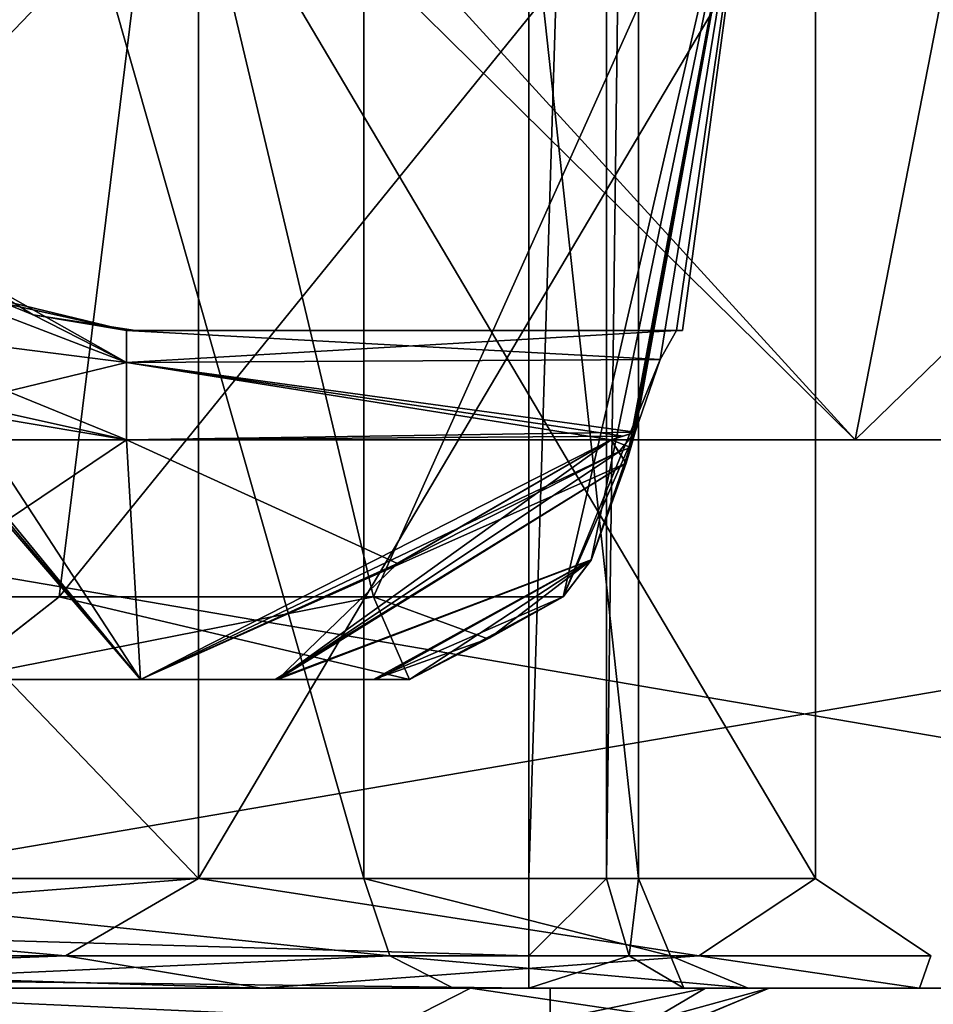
# Model space of a CAD drawing. Header units: millimetres. Extents: x -18.9 to 18.9, y -8.8 to 39.
# Tile 31 of 256: x 1.5 to 3.2, y -7.3 to -5.5. Entities that reach past the tile are written whole.
import ezdxf

# ---------------------------------------------------------------- set-up
doc = ezdxf.new("R2010")
doc.units = ezdxf.units.MM
doc.header["$LTSCALE"] = 41.718519
for name, color, linetype in [('1', 7, 'CONTINUOUS'), ('1225', 7, 'CONTINUOUS'), ('1226', 7, 'CONTINUOUS'), ('1227', 7, 'CONTINUOUS'), ('1228', 7, 'CONTINUOUS'), ('1235', 7, 'CONTINUOUS'), ('1251', 7, 'CONTINUOUS'), ('1253', 7, 'CONTINUOUS'), ('1254', 7, 'CONTINUOUS'), ('1261', 7, 'CONTINUOUS'), ('1283', 7, 'CONTINUOUS'), ('1339', 7, 'CONTINUOUS'), ('1340', 7, 'CONTINUOUS'), ('1341', 7, 'CONTINUOUS'), ('1342', 7, 'CONTINUOUS'), ('15', 7, 'CONTINUOUS'), ('2011', 7, 'CONTINUOUS'), ('2016', 7, 'CONTINUOUS'), ('2019', 7, 'CONTINUOUS'), ('2092', 7, 'CONTINUOUS'), ('2093', 7, 'CONTINUOUS'), ('2112', 7, 'CONTINUOUS'), ('2113', 7, 'CONTINUOUS'), ('2120', 7, 'CONTINUOUS'), ('2128', 7, 'CONTINUOUS'), ('2135', 7, 'CONTINUOUS'), ('2136', 7, 'CONTINUOUS'), ('2145', 7, 'CONTINUOUS'), ('2146', 7, 'CONTINUOUS'), ('2167', 7, 'CONTINUOUS'), ('2170', 7, 'CONTINUOUS'), ('2188', 7, 'CONTINUOUS'), ('2189', 7, 'CONTINUOUS'), ('2190', 7, 'CONTINUOUS'), ('2240', 7, 'CONTINUOUS'), ('2241', 7, 'CONTINUOUS'), ('2242', 7, 'CONTINUOUS'), ('2243', 7, 'CONTINUOUS')]:
    doc.layers.add(name, color=color, linetype=linetype)

msp = doc.modelspace()

# ---------------------------------------------------------------- linework, layer by layer
at = {"layer": '1', "color": 7, "linetype": 'Continuous'}
for points in [[(0, -6.3, 17.4), (3.0206, -6.3, 17.1358), (0.4624, -3.5, 17.3939), (0, -6.3, 17.4)], [(0.4624, -3.5, 17.3939), (3.0206, -6.3, 17.1358), (5.9019, -3.5, 16.3685), (0.4624, -3.5, 17.3939)], [(3.0206, -6.3, 17.1358), (5.9501, -6.3, 16.3509), (5.9019, -3.5, 16.3685), (3.0206, -6.3, 17.1358)]]:
    msp.add_3dface(points, dxfattribs=at)
at = {"layer": '1225', "color": 7, "linetype": 'Continuous'}
for points in [[(3.0206, -6.3, 17.1358), (0, -6.3, 17.4), (-5.8559, -6.3, 18.0225), (3.0206, -6.3, 17.1358)], [(5.8559, -6.3, 18.0225), (3.0206, -6.3, 17.1358), (-5.8559, -6.3, 18.0225), (5.8559, -6.3, 18.0225)], [(-5.8559, -6.3, -18.0225), (-3.0206, -6.3, -17.1358), (5.8559, -6.3, -18.0225), (-5.8559, -6.3, -18.0225)], [(0, -6.3, 18.95), (5.8559, -6.3, 18.0225), (-5.8559, -6.3, 18.0225), (0, -6.3, 18.95)], [(0, -6.3, -18.95), (-5.8559, -6.3, -18.0225), (5.8559, -6.3, -18.0225), (0, -6.3, -18.95)], [(-3.0206, -6.3, -17.1358), (0, -6.3, -17.4), (5.8559, -6.3, -18.0225), (-3.0206, -6.3, -17.1358)], [(0, -6.3, -17.4), (3.0206, -6.3, -17.1358), (5.8559, -6.3, -18.0225), (0, -6.3, -17.4)], [(5.9501, -6.3, 16.3509), (3.0206, -6.3, 17.1358), (11.1385, -6.3, 15.3309), (5.9501, -6.3, 16.3509)], [(11.1385, -6.3, 15.3309), (3.0206, -6.3, 17.1358), (5.8559, -6.3, 18.0225), (11.1385, -6.3, 15.3309)], [(3.0206, -6.3, -17.1358), (5.9501, -6.3, -16.3509), (5.8559, -6.3, -18.0225), (3.0206, -6.3, -17.1358)]]:
    msp.add_3dface(points, dxfattribs=at)
at = {"layer": '1226', "color": 7, "linetype": 'Continuous'}
for points in [[(5.8559, -6.3, 18.0225), (0, -6.3, 18.95), (5.8559, -7.3, 18.0225), (5.8559, -6.3, 18.0225)], [(5.8559, -7.3, 18.0225), (0, -6.3, 18.95), (0, -7.3, 18.95), (5.8559, -7.3, 18.0225)]]:
    msp.add_3dface(points, dxfattribs=at)
at = {"layer": '1227', "color": 7, "linetype": 'Continuous'}
for points in [[(-18.0225, -7.3, 5.8559), (-18.95, -7.3), (8.0218, -7.3, 5.6845), (-18.0225, -7.3, 5.8559)], [(8.0218, -7.3, 5.6845), (-18.95, -7.3), (9.9586, -7.3, 5.0562), (8.0218, -7.3, 5.6845)], [(9.9586, -7.3, 5.0562), (-18.95, -7.3), (5.45, -7.3, 1.425), (9.9586, -7.3, 5.0562)], [(5.45, -7.3, 1.425), (-18.95, -7.3), (5.1672, -7.3, 1.3079), (5.45, -7.3, 1.425)], [(5.1672, -7.3, 1.3079), (-18.95, -7.3), (-7.25, -7.3, 0.575), (5.1672, -7.3, 1.3079)], [(-18.0225, -7.3, 5.8559), (8.0218, -7.3, 5.6845), (0.8747, -7.3, 6.0261), (-18.0225, -7.3, 5.8559)], [(11.1385, -7.3, 15.3309), (-11.1385, -7.3, 15.3309), (-15.3309, -7.3, 11.1385), (11.1385, -7.3, 15.3309)], [(11.1385, -7.3, 15.3309), (-15.3309, -7.3, 11.1385), (-2.425, -7.3, 11.5372), (11.1385, -7.3, 15.3309)], [(-15.3309, -7.3, -11.1385), (0, -7.3, -10), (7.25, -7.3, -7.775), (-15.3309, -7.3, -11.1385)], [(5.05, -7.3, -7.375), (-15.3309, -7.3, -11.1385), (5.1671, -7.3, -7.6578), (5.05, -7.3, -7.375)], [(-15.3309, -7.3, -11.1385), (5.05, -7.3, -7.375), (-5.45, -7.3, -6.925), (-15.3309, -7.3, -11.1385)], [(5.1671, -7.3, -7.6578), (-15.3309, -7.3, -11.1385), (5.45, -7.3, -7.775), (5.1671, -7.3, -7.6578)], [(5.45, -7.3, -7.775), (-15.3309, -7.3, -11.1385), (7.25, -7.3, -7.775), (5.45, -7.3, -7.775)], [(11.1385, -7.3, 15.3309), (5.8559, -7.3, 18.0225), (-11.1385, -7.3, 15.3309), (11.1385, -7.3, 15.3309)], [(5.8559, -7.3, 18.0225), (-5.8559, -7.3, 18.0225), (-11.1385, -7.3, 15.3309), (5.8559, -7.3, 18.0225)], [(5.05, -7.3, 1.025), (5.1672, -7.3, 1.3079), (-7.25, -7.3, 0.575), (5.05, -7.3, 1.025)], [(-5.45, -7.3, 0.575), (5.05, -7.3, 1.025), (-7.25, -7.3, 0.575), (-5.45, -7.3, 0.575)], [(5.8559, -7.3, 18.0225), (0, -7.3, 18.95), (-5.8559, -7.3, 18.0225), (5.8559, -7.3, 18.0225)], [(5.8559, -7.3, -18.0225), (11.1385, -7.3, -15.3309), (-5.8559, -7.3, -18.0225), (5.8559, -7.3, -18.0225)], [(-5.8559, -7.3, -18.0225), (11.1385, -7.3, -15.3309), (0, -7.3, -16.6), (-5.8559, -7.3, -18.0225)], [(0, -7.3, -18.95), (5.8559, -7.3, -18.0225), (-5.8559, -7.3, -18.0225), (0, -7.3, -18.95)], [(-5.1671, -7.3, 0.4578), (5.05, -7.3, 1.025), (-5.45, -7.3, 0.575), (-5.1671, -7.3, 0.4578)], [(-5.45, -7.3, -6.925), (5.05, -7.3, -7.375), (-5.1672, -7.3, -6.8079), (-5.45, -7.3, -6.925)], [(5.05, -7.3, -7.375), (5.05, -7.3, 1.025), (-5.1672, -7.3, -6.8079), (5.05, -7.3, -7.375)], [(5.05, -7.3, 1.025), (-5.05, -7.3, -6.525), (-5.1672, -7.3, -6.8079), (5.05, -7.3, 1.025)], [(-5.05, -7.3, 0.175), (5.05, -7.3, 1.025), (-5.1671, -7.3, 0.4578), (-5.05, -7.3, 0.175)], [(-5.05, -7.3, -6.525), (5.05, -7.3, 1.025), (-5.05, -7.3, 0.175), (-5.05, -7.3, -6.525)], [(9.9586, -7.3, 11.6562), (11.1385, -7.3, 15.3309), (-2.425, -7.3, 11.5372), (9.9586, -7.3, 11.6562)], [(2.425, -7.3, 11.5372), (9.9586, -7.3, 11.6562), (-2.425, -7.3, 11.5372), (2.425, -7.3, 11.5372)], [(1.9368, -7.3, -10.6282), (18.0225, -7.3, -5.8559), (0, -7.3, -10), (1.9368, -7.3, -10.6282)], [(0, -7.3, -10), (18.0225, -7.3, -5.8559), (7.25, -7.3, -7.775), (0, -7.3, -10)], [(0, -7.3, -16.6), (11.1385, -7.3, -15.3309), (1.9367, -7.3, -15.9718), (0, -7.3, -16.6)], [(8.0218, -7.3, 5.6845), (6.8206, -7.3, 7.3356), (0.8747, -7.3, 6.0261), (8.0218, -7.3, 5.6845)], [(0.8747, -7.3, 6.0261), (6.8206, -7.3, 7.3356), (2.2872, -7.3, 7.0544), (0.8747, -7.3, 6.0261)], [(1.9367, -7.3, -15.9718), (11.1385, -7.3, -15.3309), (3.138, -7.3, -14.3208), (1.9367, -7.3, -15.9718)], [(15.3309, -7.3, -11.1385), (18.0225, -7.3, -5.8559), (1.9368, -7.3, -10.6282), (15.3309, -7.3, -11.1385)], [(3.138, -7.3, -12.2793), (15.3309, -7.3, -11.1385), (1.9368, -7.3, -10.6282), (3.138, -7.3, -12.2793)], [(2.2872, -7.3, 7.0544), (6.8206, -7.3, 7.3356), (2.825, -7.3, 8.7122), (2.2872, -7.3, 7.0544)], [(2.7079, -7.3, 11.42), (9.9586, -7.3, 11.6562), (2.425, -7.3, 11.5372), (2.7079, -7.3, 11.42)], [(2.825, -7.3, 11.1372), (9.9586, -7.3, 11.6562), (2.7079, -7.3, 11.42), (2.825, -7.3, 11.1372)], [(8.0219, -7.3, 11.0281), (9.9586, -7.3, 11.6562), (2.825, -7.3, 11.1372), (8.0219, -7.3, 11.0281)], [(6.8206, -7.3, 9.377), (8.0219, -7.3, 11.0281), (2.825, -7.3, 8.7122), (6.8206, -7.3, 9.377)], [(2.825, -7.3, 8.7122), (8.0219, -7.3, 11.0281), (2.825, -7.3, 11.1372), (2.825, -7.3, 8.7122)], [(6.8206, -7.3, 7.3356), (6.8206, -7.3, 9.377), (2.825, -7.3, 8.7122), (6.8206, -7.3, 7.3356)], [(11.1385, -7.3, -15.3309), (15.3309, -7.3, -11.1385), (3.138, -7.3, -14.3208), (11.1385, -7.3, -15.3309)], [(3.138, -7.3, -14.3208), (15.3309, -7.3, -11.1385), (3.138, -7.3, -12.2793), (3.138, -7.3, -14.3208)]]:
    msp.add_3dface(points, dxfattribs=at)
at = {"layer": '1228', "color": 7, "linetype": 'Continuous'}
for points in [[(0, -6.3, -18.95), (5.8559, -6.3, -18.0225), (0, -7.3, -18.95), (0, -6.3, -18.95)], [(5.8559, -6.3, -18.0225), (5.8559, -7.3, -18.0225), (0, -7.3, -18.95), (5.8559, -6.3, -18.0225)]]:
    msp.add_3dface(points, dxfattribs=at)
at = {"layer": '1235', "color": 7, "linetype": 'Continuous'}
for points in [[(0, -5.2, -16.4), (0, -7.1, -16.4), (1.8221, -7.1, -15.808), (0, -5.2, -16.4)], [(0, -7.1, -10.2), (0, -5.2, -10.2), (1.8221, -5.2, -10.792), (0, -7.1, -10.2)], [(1.8221, -7.1, -10.792), (0, -7.1, -10.2), (1.8221, -5.2, -10.792), (1.8221, -7.1, -10.792)], [(0, -5.2, -16.4), (1.8221, -7.1, -15.808), (1.8221, -5.2, -15.808), (0, -5.2, -16.4)], [(2.9483, -7.1, -12.342), (1.8221, -7.1, -10.792), (2.9483, -5.2, -12.342), (2.9483, -7.1, -12.342)], [(2.9483, -5.2, -12.342), (1.8221, -7.1, -10.792), (1.8221, -5.2, -10.792), (2.9483, -5.2, -12.342)], [(1.8221, -7.1, -15.808), (2.9483, -7.1, -14.258), (1.8221, -5.2, -15.808), (1.8221, -7.1, -15.808)], [(1.8221, -5.2, -15.808), (2.9483, -7.1, -14.258), (2.9483, -5.2, -14.258), (1.8221, -5.2, -15.808)], [(2.9483, -7.1, -14.258), (2.9483, -7.1, -12.342), (2.9483, -5.2, -14.258), (2.9483, -7.1, -14.258)], [(2.9483, -5.2, -14.258), (2.9483, -7.1, -12.342), (2.9483, -5.2, -12.342), (2.9483, -5.2, -14.258)]]:
    msp.add_3dface(points, dxfattribs=at)
at = {"layer": '1251', "color": 7, "linetype": 'Continuous'}
for points in [[(2.425, -7.1, 11.3372), (-2.425, -7.1, 11.3372), (2.425, -2.5, 11.3372), (2.425, -7.1, 11.3372)], [(2.425, -2.5, 11.3372), (-2.425, -7.1, 11.3372), (-2.425, -2.5, 11.3372), (2.425, -2.5, 11.3372)]]:
    msp.add_3dface(points, dxfattribs=at)
at = {"layer": '1253', "color": 7, "linetype": 'Continuous'}
for points in [[(0.8112, -7.1, 6.2157), (2.1237, -7.1, 7.1693), (0.8112, -2.5, 6.2157), (0.8112, -7.1, 6.2157)], [(0.8112, -2.5, 6.2157), (2.1237, -7.1, 7.1693), (2.1237, -2.5, 7.1693), (0.8112, -2.5, 6.2157)], [(2.1237, -7.1, 7.1693), (2.625, -7.1, 8.7122), (2.1237, -2.5, 7.1693), (2.1237, -7.1, 7.1693)], [(2.1237, -2.5, 7.1693), (2.625, -7.1, 8.7122), (2.625, -2.5, 8.7122), (2.1237, -2.5, 7.1693)]]:
    msp.add_3dface(points, dxfattribs=at)
at = {"layer": '1254', "color": 7, "linetype": 'Continuous'}
for points in [[(2.625, -2.5, 8.7122), (2.625, -7.1, 8.7122), (2.625, -2.5, 11.1372), (2.625, -2.5, 8.7122)], [(2.625, -7.1, 8.7122), (2.625, -7.1, 11.1372), (2.625, -2.5, 11.1372), (2.625, -7.1, 8.7122)]]:
    msp.add_3dface(points, dxfattribs=at)
at = {"layer": '1261', "color": 7, "linetype": 'Continuous'}
for points in [[(1.8221, -7.1, -15.808), (0, -7.1, -16.4), (1.5793, -7.2414, -16.0354), (1.8221, -7.1, -15.808)], [(0, -7.1, -16.4), (0, -7.2414, -16.4586), (1.5793, -7.2414, -16.0354), (0, -7.1, -16.4)], [(0, -7.1, -10.2), (1.8221, -7.1, -10.792), (0, -7.2414, -10.1414), (0, -7.1, -10.2)], [(0, -7.2414, -10.1414), (1.8221, -7.1, -10.792), (1.5793, -7.2414, -10.5646), (0, -7.2414, -10.1414)], [(1.8221, -7.1, -10.792), (2.7354, -7.2414, -11.7207), (1.5793, -7.2414, -10.5646), (1.8221, -7.1, -10.792)], [(1.8221, -7.1, -15.808), (1.5793, -7.2414, -16.0354), (2.7354, -7.2414, -14.8793), (1.8221, -7.1, -15.808)], [(1.8221, -7.1, -10.792), (2.9483, -7.1, -12.342), (2.7354, -7.2414, -11.7207), (1.8221, -7.1, -10.792)], [(2.9483, -7.1, -14.258), (1.8221, -7.1, -15.808), (2.7354, -7.2414, -14.8793), (2.9483, -7.1, -14.258)], [(2.9483, -7.1, -12.342), (3.1586, -7.2414, -13.3), (2.7354, -7.2414, -11.7207), (2.9483, -7.1, -12.342)], [(2.9483, -7.1, -14.258), (2.7354, -7.2414, -14.8793), (3.1586, -7.2414, -13.3), (2.9483, -7.1, -14.258)], [(2.9483, -7.1, -12.342), (2.9483, -7.1, -14.258), (3.1586, -7.2414, -13.3), (2.9483, -7.1, -12.342)], [(0, -7.3, -16.6), (1.9367, -7.3, -15.9718), (0, -7.2414, -16.4586), (0, -7.3, -16.6)], [(0, -7.2414, -16.4586), (1.9367, -7.3, -15.9718), (1.5793, -7.2414, -16.0354), (0, -7.2414, -16.4586)], [(1.9368, -7.3, -10.6282), (0, -7.3, -10), (1.5793, -7.2414, -10.5646), (1.9368, -7.3, -10.6282)], [(0, -7.3, -10), (0, -7.2414, -10.1414), (1.5793, -7.2414, -10.5646), (0, -7.3, -10)], [(1.5793, -7.2414, -16.0354), (1.9367, -7.3, -15.9718), (2.7354, -7.2414, -14.8793), (1.5793, -7.2414, -16.0354)], [(2.7354, -7.2414, -11.7207), (1.9368, -7.3, -10.6282), (1.5793, -7.2414, -10.5646), (2.7354, -7.2414, -11.7207)], [(1.9367, -7.3, -15.9718), (3.138, -7.3, -14.3208), (2.7354, -7.2414, -14.8793), (1.9367, -7.3, -15.9718)], [(3.138, -7.3, -12.2793), (1.9368, -7.3, -10.6282), (2.7354, -7.2414, -11.7207), (3.138, -7.3, -12.2793)], [(2.7354, -7.2414, -14.8793), (3.138, -7.3, -14.3208), (3.1586, -7.2414, -13.3), (2.7354, -7.2414, -14.8793)], [(3.1586, -7.2414, -13.3), (3.138, -7.3, -12.2793), (2.7354, -7.2414, -11.7207), (3.1586, -7.2414, -13.3)], [(3.138, -7.3, -14.3208), (3.138, -7.3, -12.2793), (3.1586, -7.2414, -13.3), (3.138, -7.3, -14.3208)]]:
    msp.add_3dface(points, dxfattribs=at)
at = {"layer": '1283', "color": 7, "linetype": 'Continuous'}
for points in [[(2.425, -7.1, 11.3372), (2.425, -2.5, 11.3372), (2.5664, -2.5, 11.2786), (2.425, -7.1, 11.3372)], [(2.5664, -7.1, 11.2786), (2.425, -7.1, 11.3372), (2.5664, -2.5, 11.2786), (2.5664, -7.1, 11.2786)], [(2.625, -2.5, 11.1372), (2.625, -7.1, 11.1372), (2.5664, -7.1, 11.2786), (2.625, -2.5, 11.1372)], [(2.625, -2.5, 11.1372), (2.5664, -7.1, 11.2786), (2.5664, -2.5, 11.2786), (2.625, -2.5, 11.1372)]]:
    msp.add_3dface(points, dxfattribs=at)
at = {"layer": '1339', "color": 7, "linetype": 'Continuous'}
for points in [[(2.1237, -7.1, 7.1693), (0.8112, -7.1, 6.2157), (2.1711, -7.2414, 7.1348), (2.1237, -7.1, 7.1693)], [(0.8112, -7.1, 6.2157), (0.8293, -7.2414, 6.16), (2.1711, -7.2414, 7.1348), (0.8112, -7.1, 6.2157)], [(2.625, -7.1, 8.7122), (2.1237, -7.1, 7.1693), (2.6836, -7.2414, 8.7122), (2.625, -7.1, 8.7122)], [(2.6836, -7.2414, 8.7122), (2.1237, -7.1, 7.1693), (2.1711, -7.2414, 7.1348), (2.6836, -7.2414, 8.7122)], [(0.8293, -7.2414, 6.16), (0.8747, -7.3, 6.0261), (2.1711, -7.2414, 7.1348), (0.8293, -7.2414, 6.16)], [(0.8747, -7.3, 6.0261), (2.2872, -7.3, 7.0544), (2.1711, -7.2414, 7.1348), (0.8747, -7.3, 6.0261)], [(2.2872, -7.3, 7.0544), (2.825, -7.3, 8.7122), (2.1711, -7.2414, 7.1348), (2.2872, -7.3, 7.0544)], [(2.825, -7.3, 8.7122), (2.6836, -7.2414, 8.7122), (2.1711, -7.2414, 7.1348), (2.825, -7.3, 8.7122)]]:
    msp.add_3dface(points, dxfattribs=at)
at = {"layer": '1340', "color": 7, "linetype": 'Continuous'}
for points in [[(2.625, -7.1, 11.1372), (2.625, -7.1, 8.7122), (2.6836, -7.2414, 8.7122), (2.625, -7.1, 11.1372)], [(2.6836, -7.2414, 11.1372), (2.625, -7.1, 11.1372), (2.6836, -7.2414, 8.7122), (2.6836, -7.2414, 11.1372)], [(2.825, -7.3, 8.7122), (2.825, -7.3, 11.1372), (2.6836, -7.2414, 11.1372), (2.825, -7.3, 8.7122)], [(2.825, -7.3, 8.7122), (2.6836, -7.2414, 11.1372), (2.6836, -7.2414, 8.7122), (2.825, -7.3, 8.7122)]]:
    msp.add_3dface(points, dxfattribs=at)
at = {"layer": '1341', "color": 7, "linetype": 'Continuous'}
for points in [[(2.425, -7.1, 11.3372), (2.5664, -7.1, 11.2786), (2.425, -7.2414, 11.3958), (2.425, -7.1, 11.3372)], [(2.425, -7.2414, 11.3958), (2.5664, -7.1, 11.2786), (2.6078, -7.2414, 11.32), (2.425, -7.2414, 11.3958)], [(2.5664, -7.1, 11.2786), (2.625, -7.1, 11.1372), (2.6078, -7.2414, 11.32), (2.5664, -7.1, 11.2786)], [(2.625, -7.1, 11.1372), (2.6836, -7.2414, 11.1372), (2.6078, -7.2414, 11.32), (2.625, -7.1, 11.1372)], [(2.7079, -7.3, 11.42), (2.425, -7.3, 11.5372), (2.6078, -7.2414, 11.32), (2.7079, -7.3, 11.42)], [(2.425, -7.3, 11.5372), (2.425, -7.2414, 11.3958), (2.6078, -7.2414, 11.32), (2.425, -7.3, 11.5372)], [(2.6836, -7.2414, 11.1372), (2.7079, -7.3, 11.42), (2.6078, -7.2414, 11.32), (2.6836, -7.2414, 11.1372)], [(2.825, -7.3, 11.1372), (2.7079, -7.3, 11.42), (2.6836, -7.2414, 11.1372), (2.825, -7.3, 11.1372)]]:
    msp.add_3dface(points, dxfattribs=at)
at = {"layer": '1342', "color": 7, "linetype": 'Continuous'}
for points in [[(-2.425, -7.1, 11.3372), (2.425, -7.1, 11.3372), (2.425, -7.2414, 11.3958), (-2.425, -7.1, 11.3372)], [(-2.425, -7.2414, 11.3958), (-2.425, -7.1, 11.3372), (2.425, -7.2414, 11.3958), (-2.425, -7.2414, 11.3958)], [(2.425, -7.3, 11.5372), (-2.425, -7.3, 11.5372), (-2.425, -7.2414, 11.3958), (2.425, -7.3, 11.5372)], [(2.425, -7.3, 11.5372), (-2.425, -7.2414, 11.3958), (2.425, -7.2414, 11.3958), (2.425, -7.3, 11.5372)]]:
    msp.add_3dface(points, dxfattribs=at)
at = {"layer": '15', "color": 7, "linetype": 'Continuous'}
for points in [[(3.0206, -6.3, -17.1358), (0, -6.3, -17.4), (0.1803, -3.5, -17.399), (3.0206, -6.3, -17.1358)], [(3.5677, -3.5, -17.0303), (3.0206, -6.3, -17.1358), (0.1803, -3.5, -17.399), (3.5677, -3.5, -17.0303)], [(3.0206, -6.3, -17.1358), (3.5677, -3.5, -17.0303), (5.9501, -6.3, -16.3509), (3.0206, -6.3, -17.1358)]]:
    msp.add_3dface(points, dxfattribs=at)
at = {"layer": '2011', "color": 7, "linetype": 'Continuous'}
for points in [[(0.8277, -6.5859, -10.8616), (1.3742, -6.7369, -11.4491), (1.5675, -6.5859, -11.257), (0.8277, -6.5859, -10.8616)], [(1.5675, -6.5859, -15.343), (1.3745, -6.7369, -15.1507), (0.8277, -6.5859, -15.7384), (1.5675, -6.5859, -15.343)], [(1.3742, -6.7369, -11.4491), (2.2068, -6.7369, -12.6333), (1.5675, -6.5859, -11.257), (1.3742, -6.7369, -11.4491)], [(2.2068, -6.7369, -13.9667), (1.3745, -6.7369, -15.1507), (2.141, -6.5859, -14.7307), (2.2068, -6.7369, -13.9667)], [(2.141, -6.5859, -14.7307), (1.3745, -6.7369, -15.1507), (1.5675, -6.5859, -15.343), (2.141, -6.5859, -14.7307)], [(1.5675, -6.5859, -11.257), (2.2068, -6.7369, -12.6333), (2.141, -6.5859, -11.8693), (1.5675, -6.5859, -11.257)], [(2.141, -6.5859, -11.8693), (2.2068, -6.7369, -12.6333), (2.3501, -6.6627, -12.6333), (2.141, -6.5859, -11.8693)], [(2.4873, -6.5859, -12.6333), (2.141, -6.5859, -11.8693), (2.3501, -6.6627, -12.6333), (2.4873, -6.5859, -12.6333)], [(2.4873, -6.5859, -13.9667), (2.2068, -6.7369, -13.9667), (2.141, -6.5859, -14.7307), (2.4873, -6.5859, -13.9667)], [(2.3536, -6.6608, -13.9667), (2.2068, -6.7369, -13.9667), (2.4873, -6.5859, -13.9667), (2.3536, -6.6608, -13.9667)]]:
    msp.add_3dface(points, dxfattribs=at)
at = {"layer": '2016', "color": 7, "linetype": 'Continuous'}
for points in [[(0, -6.5859, -15.8751), (0, -5, -16.3), (1.7638, -5, -15.7267), (0, -6.5859, -15.8751)], [(0.8277, -6.5859, -15.7384), (0, -6.5859, -15.8751), (1.7638, -5, -15.7267), (0.8277, -6.5859, -15.7384)], [(0, -5, -10.3), (0.8277, -6.5859, -10.8616), (1.7638, -5, -10.8733), (0, -5, -10.3)], [(0.8277, -6.5859, -10.8616), (1.5675, -6.5859, -11.257), (1.7638, -5, -10.8733), (0.8277, -6.5859, -10.8616)], [(1.5675, -6.5859, -15.343), (0.8277, -6.5859, -15.7384), (1.7638, -5, -15.7267), (1.5675, -6.5859, -15.343)], [(1.5675, -6.5859, -11.257), (2.141, -6.5859, -11.8693), (1.7638, -5, -10.8733), (1.5675, -6.5859, -11.257)], [(2.141, -6.5859, -14.7307), (1.5675, -6.5859, -15.343), (2.8531, -5, -14.2267), (2.141, -6.5859, -14.7307)], [(1.5675, -6.5859, -15.343), (1.7638, -5, -15.7267), (2.8531, -5, -14.2267), (1.5675, -6.5859, -15.343)], [(2.141, -6.5859, -11.8693), (2.8531, -5, -12.3733), (1.7638, -5, -10.8733), (2.141, -6.5859, -11.8693)], [(2.141, -6.5859, -11.8693), (2.4873, -6.5859, -12.6333), (2.8531, -5, -12.3733), (2.141, -6.5859, -11.8693)], [(2.4873, -6.5859, -13.9667), (2.141, -6.5859, -14.7307), (2.8531, -5, -14.2267), (2.4873, -6.5859, -13.9667)], [(2.8531, -5, -12.3733), (2.4873, -6.5859, -12.6333), (2.5384, -6.5189, -12.7706), (2.8531, -5, -12.3733)], [(2.4873, -6.5859, -13.9667), (2.8531, -5, -14.2267), (2.6647, -6.153, -13.6757), (2.4873, -6.5859, -13.9667)], [(2.6023, -6.3424, -12.8535), (2.8531, -5, -12.3733), (2.5384, -6.5189, -12.7706), (2.6023, -6.3424, -12.8535)], [(2.6109, -6.3135, -12.8578), (2.8531, -5, -12.3733), (2.6023, -6.3424, -12.8535), (2.6109, -6.3135, -12.8578)], [(2.6189, -6.2858, -12.8605), (2.8531, -5, -12.3733), (2.6109, -6.3135, -12.8578), (2.6189, -6.2858, -12.8605)], [(2.6647, -6.1529, -12.9245), (2.8531, -5, -12.3733), (2.6189, -6.2858, -12.8605), (2.6647, -6.1529, -12.9245)], [(2.8531, -5, -14.2267), (2.8531, -5, -12.3733), (2.6647, -6.153, -13.6757), (2.8531, -5, -14.2267)], [(2.6647, -6.153, -13.6757), (2.8531, -5, -12.3733), (2.6946, -6.1, -13.54), (2.6647, -6.153, -13.6757)], [(2.6946, -6.1, -13.06), (2.8531, -5, -12.3733), (2.6647, -6.1529, -12.9245), (2.6946, -6.1, -13.06)], [(2.6946, -6.1, -13.54), (2.8531, -5, -12.3733), (2.7053, -6.1, -13.3), (2.6946, -6.1, -13.54)], [(2.7053, -6.1, -13.3), (2.8531, -5, -12.3733), (2.6946, -6.1, -13.06), (2.7053, -6.1, -13.3)], [(2.6189, -6.2858, -13.7395), (2.4873, -6.5859, -13.9667), (2.6647, -6.153, -13.6757), (2.6189, -6.2858, -13.7395)], [(2.5384, -6.519, -13.8294), (2.4873, -6.5859, -13.9667), (2.6189, -6.2858, -13.7395), (2.5384, -6.519, -13.8294)], [(2.6023, -6.3424, -13.7465), (2.5384, -6.519, -13.8294), (2.6189, -6.2858, -13.7395), (2.6023, -6.3424, -13.7465)], [(2.6109, -6.3135, -13.7422), (2.6023, -6.3424, -13.7465), (2.6189, -6.2858, -13.7395), (2.6109, -6.3135, -13.7422)]]:
    msp.add_3dface(points, dxfattribs=at)
at = {"layer": '2019', "color": 7, "linetype": 'Continuous'}
for points in [[(2.6946, -6.1, -13.54), (2.6946, -6.1, -13.06), (1.6902, -6.1, -13.06), (2.6946, -6.1, -13.54)], [(1.6902, -6.1, -13.54), (2.6946, -6.1, -13.54), (1.7071, -6.1, -13.3002), (1.6902, -6.1, -13.54)], [(1.7071, -6.1, -13.3002), (2.6946, -6.1, -13.54), (1.6902, -6.1, -13.06), (1.7071, -6.1, -13.3002)], [(2.6946, -6.1, -13.54), (2.7053, -6.1, -13.3), (2.6946, -6.1, -13.06), (2.6946, -6.1, -13.54)]]:
    msp.add_3dface(points, dxfattribs=at)
at = {"layer": '2092', "color": 7, "linetype": 'Continuous'}
for points in [[(1.4542, -6.26, -12.86), (1.6902, -6.3, -12.86), (1.04, -6.7369, -12.86), (1.4542, -6.26, -12.86)], [(1.6902, -6.3, -12.86), (1.716, -6.7369, -12.86), (1.04, -6.7369, -12.86), (1.6902, -6.3, -12.86)], [(2.575, -6.3, -12.86), (1.716, -6.7369, -12.86), (1.6902, -6.3, -12.86), (2.575, -6.3, -12.86)], [(2.173, -6.5319, -12.86), (1.716, -6.7369, -12.86), (2.575, -6.3, -12.86), (2.173, -6.5319, -12.86)]]:
    msp.add_3dface(points, dxfattribs=at)
at = {"layer": '2093', "color": 7, "linetype": 'Continuous'}
for points in [[(1.04, -5.9502, -13.74), (1.04, -6.7369, -13.74), (1.716, -6.7369, -13.74), (1.04, -5.9502, -13.74)], [(1.1142, -6.0226, -13.74), (1.04, -5.9502, -13.74), (1.716, -6.7369, -13.74), (1.1142, -6.0226, -13.74)], [(1.1881, -6.095, -13.74), (1.1142, -6.0226, -13.74), (1.716, -6.7369, -13.74), (1.1881, -6.095, -13.74)], [(1.3864, -6.2325, -13.74), (1.1881, -6.095, -13.74), (1.716, -6.7369, -13.74), (1.3864, -6.2325, -13.74)], [(1.6902, -6.3, -13.74), (1.3864, -6.2325, -13.74), (1.716, -6.7369, -13.74), (1.6902, -6.3, -13.74)], [(2.575, -6.3, -13.74), (1.6902, -6.3, -13.74), (2.1853, -6.5255, -13.74), (2.575, -6.3, -13.74)], [(2.1853, -6.5255, -13.74), (1.6902, -6.3, -13.74), (1.716, -6.7369, -13.74), (2.1853, -6.5255, -13.74)]]:
    msp.add_3dface(points, dxfattribs=at)
at = {"layer": '2112', "color": 7, "linetype": 'Continuous'}
for points in [[(2.6647, -6.153, -13.6757), (2.6946, -6.1, -13.54), (1.6902, -6.1586, -13.6814), (2.6647, -6.153, -13.6757)], [(2.6946, -6.1, -13.54), (1.6902, -6.1, -13.54), (1.6902, -6.1586, -13.6814), (2.6946, -6.1, -13.54)], [(2.6189, -6.2858, -13.7395), (2.6647, -6.153, -13.6757), (1.6902, -6.1586, -13.6814), (2.6189, -6.2858, -13.7395)], [(1.6902, -6.3, -13.74), (2.6189, -6.2858, -13.7395), (1.6902, -6.1586, -13.6814), (1.6902, -6.3, -13.74)], [(2.6189, -6.2858, -13.7395), (1.6902, -6.3, -13.74), (2.5972, -6.2928, -13.7399), (2.6189, -6.2858, -13.7395)], [(1.6902, -6.3, -13.74), (2.575, -6.3, -13.74), (2.5972, -6.2928, -13.7399), (1.6902, -6.3, -13.74)]]:
    msp.add_3dface(points, dxfattribs=at)
at = {"layer": '2113', "color": 7, "linetype": 'Continuous'}
for points in [[(2.6946, -6.1, -13.06), (2.6647, -6.1529, -12.9245), (1.6902, -6.1, -13.06), (2.6946, -6.1, -13.06)], [(1.6902, -6.1, -13.06), (2.6647, -6.1529, -12.9245), (1.6902, -6.1586, -12.9186), (1.6902, -6.1, -13.06)], [(2.6647, -6.1529, -12.9245), (2.6189, -6.2858, -12.8605), (1.6902, -6.1586, -12.9186), (2.6647, -6.1529, -12.9245)], [(2.6189, -6.2858, -12.8605), (2.5972, -6.2928, -12.8601), (1.6902, -6.1586, -12.9186), (2.6189, -6.2858, -12.8605)], [(2.575, -6.3, -12.86), (1.6902, -6.3, -12.86), (1.6902, -6.1586, -12.9186), (2.575, -6.3, -12.86)], [(2.5972, -6.2928, -12.8601), (2.575, -6.3, -12.86), (1.6902, -6.1586, -12.9186), (2.5972, -6.2928, -12.8601)]]:
    msp.add_3dface(points, dxfattribs=at)
at = {"layer": '2120', "color": 7, "linetype": 'Continuous'}
for points in [[(2.173, -6.5319, -12.86), (2.575, -6.3, -12.86), (2.5887, -6.3214, -12.8584), (2.173, -6.5319, -12.86)], [(2.6023, -6.3424, -12.8535), (1.716, -6.7369, -12.86), (2.5887, -6.3214, -12.8584), (2.6023, -6.3424, -12.8535)], [(1.716, -6.7369, -12.86), (2.173, -6.5319, -12.86), (2.5887, -6.3214, -12.8584), (1.716, -6.7369, -12.86)], [(1.716, -6.7369, -12.86), (2.6023, -6.3424, -12.8535), (1.9615, -6.7369, -12.8365), (1.716, -6.7369, -12.86)], [(2.6023, -6.3424, -12.8535), (2.5384, -6.5189, -12.7706), (1.9615, -6.7369, -12.8365), (2.6023, -6.3424, -12.8535)], [(1.9615, -6.7369, -12.8365), (2.5384, -6.5189, -12.7706), (2.1414, -6.7369, -12.7662), (1.9615, -6.7369, -12.8365)], [(2.5384, -6.5189, -12.7706), (2.4873, -6.5859, -12.6333), (2.1414, -6.7369, -12.7662), (2.5384, -6.5189, -12.7706)], [(2.4873, -6.5859, -12.6333), (2.3501, -6.6627, -12.6333), (2.1414, -6.7369, -12.7662), (2.4873, -6.5859, -12.6333)], [(2.3501, -6.6627, -12.6333), (2.2068, -6.7369, -12.6333), (2.1414, -6.7369, -12.7662), (2.3501, -6.6627, -12.6333)]]:
    msp.add_3dface(points, dxfattribs=at)
at = {"layer": '2128', "color": 7, "linetype": 'Continuous'}
for points in [[(2.6189, -6.2858, -12.8605), (2.6109, -6.3135, -12.8578), (2.575, -6.3, -12.86), (2.6189, -6.2858, -12.8605)], [(2.6189, -6.2858, -12.8605), (2.575, -6.3, -12.86), (2.5972, -6.2928, -12.8601), (2.6189, -6.2858, -12.8605)], [(2.575, -6.3, -12.86), (2.6109, -6.3135, -12.8578), (2.5887, -6.3214, -12.8584), (2.575, -6.3, -12.86)], [(2.6109, -6.3135, -12.8578), (2.6023, -6.3424, -12.8535), (2.5887, -6.3214, -12.8584), (2.6109, -6.3135, -12.8578)]]:
    msp.add_3dface(points, dxfattribs=at)
at = {"layer": '2135', "color": 7, "linetype": 'Continuous'}
for points in [[(2.575, -6.3, -13.74), (2.1853, -6.5255, -13.74), (1.9658, -6.7369, -13.7644), (2.575, -6.3, -13.74)], [(2.5888, -6.3215, -13.7416), (2.575, -6.3, -13.74), (1.9658, -6.7369, -13.7644), (2.5888, -6.3215, -13.7416)], [(2.6023, -6.3424, -13.7465), (2.5888, -6.3215, -13.7416), (1.9658, -6.7369, -13.7644), (2.6023, -6.3424, -13.7465)], [(2.5384, -6.519, -13.8294), (2.6023, -6.3424, -13.7465), (1.9658, -6.7369, -13.7644), (2.5384, -6.519, -13.8294)], [(2.1466, -6.7369, -13.8374), (2.5384, -6.519, -13.8294), (1.9658, -6.7369, -13.7644), (2.1466, -6.7369, -13.8374)], [(2.2068, -6.7369, -13.9667), (2.5384, -6.519, -13.8294), (2.1466, -6.7369, -13.8374), (2.2068, -6.7369, -13.9667)], [(2.2068, -6.7369, -13.9667), (2.3536, -6.6608, -13.9667), (2.5384, -6.519, -13.8294), (2.2068, -6.7369, -13.9667)], [(2.3536, -6.6608, -13.9667), (2.4873, -6.5859, -13.9667), (2.5384, -6.519, -13.8294), (2.3536, -6.6608, -13.9667)], [(2.1853, -6.5255, -13.74), (1.716, -6.7369, -13.74), (1.9658, -6.7369, -13.7644), (2.1853, -6.5255, -13.74)]]:
    msp.add_3dface(points, dxfattribs=at)
at = {"layer": '2136', "color": 7, "linetype": 'Continuous'}
for points in [[(2.575, -6.3, -13.74), (2.6189, -6.2858, -13.7395), (2.5972, -6.2928, -13.7399), (2.575, -6.3, -13.74)], [(2.6189, -6.2858, -13.7395), (2.575, -6.3, -13.74), (2.5888, -6.3215, -13.7416), (2.6189, -6.2858, -13.7395)], [(2.6109, -6.3135, -13.7422), (2.6189, -6.2858, -13.7395), (2.5888, -6.3215, -13.7416), (2.6109, -6.3135, -13.7422)], [(2.6023, -6.3424, -13.7465), (2.6109, -6.3135, -13.7422), (2.5888, -6.3215, -13.7416), (2.6023, -6.3424, -13.7465)]]:
    msp.add_3dface(points, dxfattribs=at)
at = {"layer": '2145', "color": 7, "linetype": 'Continuous'}
for points in [[(1.52, -6.0714, -13.0491), (1.3268, -5.9536, -13.032), (1.4709, -6.0517, -13.5546), (1.52, -6.0714, -13.0491)], [(1.6902, -6.1, -13.54), (1.52, -6.0714, -13.0491), (1.4709, -6.0517, -13.5546), (1.6902, -6.1, -13.54)], [(1.6902, -6.1, -13.54), (1.7071, -6.1, -13.3002), (1.52, -6.0714, -13.0491), (1.6902, -6.1, -13.54)], [(1.7071, -6.1, -13.3002), (1.6902, -6.1, -13.06), (1.52, -6.0714, -13.0491), (1.7071, -6.1, -13.3002)]]:
    msp.add_3dface(points, dxfattribs=at)
at = {"layer": '2146', "color": 7, "linetype": 'Continuous'}
for points in [[(1.3268, -5.9536, -13.032), (1.6902, -6.1586, -12.9186), (1.2799, -6.0013, -12.909), (1.3268, -5.9536, -13.032)], [(1.3268, -5.9536, -13.032), (1.52, -6.0714, -13.0491), (1.6902, -6.1586, -12.9186), (1.3268, -5.9536, -13.032)], [(1.6902, -6.1586, -12.9186), (1.1881, -6.095, -12.86), (1.2799, -6.0013, -12.909), (1.6902, -6.1586, -12.9186)], [(1.52, -6.0714, -13.0491), (1.6902, -6.1, -13.06), (1.6902, -6.1586, -12.9186), (1.52, -6.0714, -13.0491)], [(1.6902, -6.3, -12.86), (1.4542, -6.26, -12.86), (1.1881, -6.095, -12.86), (1.6902, -6.3, -12.86)], [(1.6902, -6.3, -12.86), (1.1881, -6.095, -12.86), (1.6902, -6.1586, -12.9186), (1.6902, -6.3, -12.86)]]:
    msp.add_3dface(points, dxfattribs=at)
at = {"layer": '2167', "color": 7, "linetype": 'Continuous'}
for points in [[(1.1881, -6.095, -13.74), (1.6902, -6.1586, -13.6814), (1.2799, -6.0013, -13.691), (1.1881, -6.095, -13.74)], [(1.6902, -6.1, -13.54), (1.4709, -6.0517, -13.5546), (1.2799, -6.0013, -13.691), (1.6902, -6.1, -13.54)], [(1.6902, -6.1586, -13.6814), (1.6902, -6.1, -13.54), (1.2799, -6.0013, -13.691), (1.6902, -6.1586, -13.6814)], [(1.1881, -6.095, -13.74), (1.3864, -6.2325, -13.74), (1.6902, -6.1586, -13.6814), (1.1881, -6.095, -13.74)], [(1.3864, -6.2325, -13.74), (1.6902, -6.3, -13.74), (1.6902, -6.1586, -13.6814), (1.3864, -6.2325, -13.74)]]:
    msp.add_3dface(points, dxfattribs=at)
at = {"layer": '2170', "color": 7, "linetype": 'Continuous'}
for points in [[(2.2068, -6.7369, -12.6333), (1.3742, -6.7369, -11.4491), (0.44, -6.7369, -12.26), (2.2068, -6.7369, -12.6333)], [(2.2068, -6.7369, -12.6333), (0.44, -6.7369, -12.26), (0.6158, -6.7369, -12.6842), (2.2068, -6.7369, -12.6333)], [(0.44, -6.7369, -15.016), (2.2068, -6.7369, -13.9667), (0.44, -6.7369, -14.34), (0.44, -6.7369, -15.016)], [(2.2068, -6.7369, -13.9667), (0.44, -6.7369, -15.016), (0.4408, -6.7369, -15.0654), (2.2068, -6.7369, -13.9667)], [(0.44, -6.7369, -14.34), (2.2068, -6.7369, -13.9667), (0.6158, -6.7369, -13.9158), (0.44, -6.7369, -14.34)], [(0.4433, -6.7369, -15.1137), (2.2068, -6.7369, -13.9667), (0.4408, -6.7369, -15.0654), (0.4433, -6.7369, -15.1137)], [(1.3745, -6.7369, -15.1507), (2.2068, -6.7369, -13.9667), (0.4433, -6.7369, -15.1137), (1.3745, -6.7369, -15.1507)], [(2.2068, -6.7369, -12.6333), (0.6158, -6.7369, -12.6842), (2.1414, -6.7369, -12.7662), (2.2068, -6.7369, -12.6333)], [(0.6158, -6.7369, -13.9158), (2.2068, -6.7369, -13.9667), (2.1466, -6.7369, -13.8374), (0.6158, -6.7369, -13.9158)], [(0.6158, -6.7369, -12.6842), (1.04, -6.7369, -12.86), (2.1414, -6.7369, -12.7662), (0.6158, -6.7369, -12.6842)], [(1.716, -6.7369, -13.74), (1.04, -6.7369, -13.74), (0.6158, -6.7369, -13.9158), (1.716, -6.7369, -13.74)], [(1.716, -6.7369, -13.74), (0.6158, -6.7369, -13.9158), (1.9658, -6.7369, -13.7644), (1.716, -6.7369, -13.74)], [(0.6158, -6.7369, -13.9158), (2.1466, -6.7369, -13.8374), (1.9658, -6.7369, -13.7644), (0.6158, -6.7369, -13.9158)], [(1.04, -6.7369, -12.86), (1.716, -6.7369, -12.86), (1.9615, -6.7369, -12.8365), (1.04, -6.7369, -12.86)], [(1.04, -6.7369, -12.86), (1.9615, -6.7369, -12.8365), (2.1414, -6.7369, -12.7662), (1.04, -6.7369, -12.86)]]:
    msp.add_3dface(points, dxfattribs=at)
at = {"layer": '2188', "color": 7, "linetype": 'Continuous'}
for points in [[(18.0226, -7.3, 5.8552), (18.95, -7.3), (-18.0226, -7.3, 5.8552), (18.0226, -7.3, 5.8552)], [(-18.0226, -7.3, 5.8552), (18.95, -7.3), (7.25, -7.3, 1.4181), (-18.0226, -7.3, 5.8552)], [(18.0226, -7.3, 5.8552), (-18.0226, -7.3, 5.8552), (-0.8858, -7.3, 5.9891), (18.0226, -7.3, 5.8552)], [(-5.4566, -7.3, 0.5681), (-18.0226, -7.3, 5.8552), (5.0569, -7.3, 1.0184), (-5.4566, -7.3, 0.5681)], [(5.0569, -7.3, 1.0184), (-18.0226, -7.3, 5.8552), (5.179, -7.3, 1.3062), (5.0569, -7.3, 1.0184)], [(5.179, -7.3, 1.3062), (-18.0226, -7.3, 5.8552), (5.4566, -7.3, 1.4181), (5.179, -7.3, 1.3062)], [(5.4566, -7.3, 1.4181), (-18.0226, -7.3, 5.8552), (7.25, -7.3, 1.4181), (5.4566, -7.3, 1.4181)], [(-15.3305, -7.3, -11.1388), (-18.0226, -7.3, -5.8552), (15.3305, -7.3, -11.1388), (-15.3305, -7.3, -11.1388)], [(15.3305, -7.3, -11.1388), (-18.0226, -7.3, -5.8552), (-7.2434, -7.3, -6.9181), (15.3305, -7.3, -11.1388)], [(-11.138, -7.3, -15.3312), (-15.3305, -7.3, -11.1388), (11.138, -7.3, -15.3312), (-11.138, -7.3, -15.3312)], [(11.138, -7.3, -15.3312), (-15.3305, -7.3, -11.1388), (15.3305, -7.3, -11.1388), (11.138, -7.3, -15.3312)], [(11.138, -7.3, 15.3312), (15.3305, -7.3, 11.1388), (-11.138, -7.3, 15.3312), (11.138, -7.3, 15.3312)], [(-11.138, -7.3, 15.3312), (15.3305, -7.3, 11.1388), (2.4636, -7.3, 11.5757), (-11.138, -7.3, 15.3312)], [(-5.8566, -7.3, 18.0222), (11.138, -7.3, 15.3312), (-11.138, -7.3, 15.3312), (-5.8566, -7.3, 18.0222)], [(-2.4636, -7.3, 11.5757), (-11.138, -7.3, 15.3312), (2.4636, -7.3, 11.5757), (-2.4636, -7.3, 11.5757)], [(-5.8566, -7.3, -18.0222), (-11.138, -7.3, -15.3312), (5.8566, -7.3, -18.0222), (-5.8566, -7.3, -18.0222)], [(5.8566, -7.3, -18.0222), (-11.138, -7.3, -15.3312), (11.138, -7.3, -15.3312), (5.8566, -7.3, -18.0222)], [(15.3305, -7.3, -11.1388), (-7.2434, -7.3, -6.9181), (5.4566, -7.3, -7.7681), (15.3305, -7.3, -11.1388)], [(-7.2434, -7.3, -6.9181), (-5.4566, -7.3, -6.9181), (5.0569, -7.3, -7.3684), (-7.2434, -7.3, -6.9181)], [(5.4566, -7.3, -7.7681), (-7.2434, -7.3, -6.9181), (5.1731, -7.3, -7.6504), (5.4566, -7.3, -7.7681)], [(5.1731, -7.3, -7.6504), (-7.2434, -7.3, -6.9181), (5.0569, -7.3, -7.3684), (5.1731, -7.3, -7.6504)], [(5.8566, -7.3, 18.0222), (11.138, -7.3, 15.3312), (-5.8566, -7.3, 18.0222), (5.8566, -7.3, 18.0222)], [(0, -7.3, 18.9498), (5.8566, -7.3, 18.0222), (-5.8566, -7.3, 18.0222), (0, -7.3, 18.9498)], [(0, -7.3, -18.9498), (-5.8566, -7.3, -18.0222), (5.8566, -7.3, -18.0222), (0, -7.3, -18.9498)], [(-5.1731, -7.3, 0.4504), (-5.4566, -7.3, 0.5681), (5.0569, -7.3, 1.0184), (-5.1731, -7.3, 0.4504)], [(-5.4566, -7.3, -6.9181), (-5.1746, -7.3, -6.8019), (5.0569, -7.3, -7.3684), (-5.4566, -7.3, -6.9181)], [(-5.1746, -7.3, -6.8019), (-5.0569, -7.3, -6.5184), (5.0569, -7.3, -7.3684), (-5.1746, -7.3, -6.8019)], [(-5.0569, -7.3, 0.1684), (-5.1731, -7.3, 0.4504), (5.0569, -7.3, -7.3684), (-5.0569, -7.3, 0.1684)], [(5.0569, -7.3, -7.3684), (-5.1731, -7.3, 0.4504), (5.0569, -7.3, 1.0184), (5.0569, -7.3, -7.3684)], [(-5.0569, -7.3, -6.5184), (-5.0569, -7.3, 0.1684), (5.0569, -7.3, -7.3684), (-5.0569, -7.3, -6.5184)], [(0.8858, -7.3, 5.9891), (18.0226, -7.3, 5.8552), (-0.8858, -7.3, 5.9891), (0.8858, -7.3, 5.9891)], [(2.3184, -7.3, 7.0315), (18.0226, -7.3, 5.8552), (0.8858, -7.3, 5.9891), (2.3184, -7.3, 7.0315)], [(2.8635, -7.3, 8.7122), (18.0226, -7.3, 5.8552), (2.3184, -7.3, 7.0315), (2.8635, -7.3, 8.7122)], [(2.4636, -7.3, 11.5757), (15.3305, -7.3, 11.1388), (2.7473, -7.3, 11.4579), (2.4636, -7.3, 11.5757)], [(2.7473, -7.3, 11.4579), (15.3305, -7.3, 11.1388), (2.8635, -7.3, 11.1758), (2.7473, -7.3, 11.4579)], [(15.3305, -7.3, 11.1388), (18.0226, -7.3, 5.8552), (2.8635, -7.3, 8.7122), (15.3305, -7.3, 11.1388)], [(2.8635, -7.3, 11.1758), (15.3305, -7.3, 11.1388), (2.8635, -7.3, 8.7122), (2.8635, -7.3, 11.1758)]]:
    msp.add_3dface(points, dxfattribs=at)
at = {"layer": '2189', "color": 7, "linetype": 'Continuous'}
for points in [[(5.8566, -8.8, -18.0222), (0, -8.8, -18.9498), (5.8566, -7.3, -18.0222), (5.8566, -8.8, -18.0222)], [(0, -8.8, -18.9498), (0, -7.3, -18.9498), (5.8566, -7.3, -18.0222), (0, -8.8, -18.9498)]]:
    msp.add_3dface(points, dxfattribs=at)
at = {"layer": '2190', "color": 7, "linetype": 'Continuous'}
for points in [[(0, -8.8, 18.9498), (5.8566, -8.8, 18.0222), (0, -7.3, 18.9498), (0, -8.8, 18.9498)], [(5.8566, -8.8, 18.0222), (5.8566, -7.3, 18.0222), (0, -7.3, 18.9498), (5.8566, -8.8, 18.0222)]]:
    msp.add_3dface(points, dxfattribs=at)
at = {"layer": '2240', "color": 7, "linetype": 'Continuous'}
for points in [[(0.8858, -7.3, 5.9891), (0.8408, -7.3598, 6.1245), (2.2012, -7.3598, 7.1129), (0.8858, -7.3, 5.9891)], [(2.3184, -7.3, 7.0315), (0.8858, -7.3, 5.9891), (2.2012, -7.3598, 7.1129), (2.3184, -7.3, 7.0315)], [(2.7209, -7.3598, 8.7122), (2.3184, -7.3, 7.0315), (2.2012, -7.3598, 7.1129), (2.7209, -7.3598, 8.7122)], [(2.8635, -7.3, 8.7122), (2.3184, -7.3, 7.0315), (2.7209, -7.3598, 8.7122), (2.8635, -7.3, 8.7122)]]:
    msp.add_3dface(points, dxfattribs=at)
at = {"layer": '2241', "color": 7, "linetype": 'Continuous'}
for points in [[(2.8635, -7.3, 11.1758), (2.8635, -7.3, 8.7122), (2.7209, -7.3598, 8.7122), (2.8635, -7.3, 11.1758)], [(2.7214, -7.3593, 11.1758), (2.8635, -7.3, 11.1758), (2.7209, -7.3598, 8.7122), (2.7214, -7.3593, 11.1758)]]:
    msp.add_3dface(points, dxfattribs=at)
at = {"layer": '2242', "color": 7, "linetype": 'Continuous'}
for points in [[(2.4636, -7.3, 11.5757), (2.7473, -7.3, 11.4579), (2.4636, -7.3593, 11.4336), (2.4636, -7.3, 11.5757)], [(2.4636, -7.3593, 11.4336), (2.7473, -7.3, 11.4579), (2.6452, -7.3603, 11.3574), (2.4636, -7.3593, 11.4336)], [(2.7473, -7.3, 11.4579), (2.8635, -7.3, 11.1758), (2.6452, -7.3603, 11.3574), (2.7473, -7.3, 11.4579)], [(2.8635, -7.3, 11.1758), (2.7214, -7.3593, 11.1758), (2.6452, -7.3603, 11.3574), (2.8635, -7.3, 11.1758)]]:
    msp.add_3dface(points, dxfattribs=at)
at = {"layer": '2243', "color": 7, "linetype": 'Continuous'}
for points in [[(-2.4636, -7.3, 11.5757), (2.4636, -7.3, 11.5757), (2.4636, -7.3593, 11.4336), (-2.4636, -7.3, 11.5757)], [(-2.4636, -7.3593, 11.4336), (-2.4636, -7.3, 11.5757), (2.4636, -7.3593, 11.4336), (-2.4636, -7.3593, 11.4336)]]:
    msp.add_3dface(points, dxfattribs=at)

doc.saveas('drawing.dxf')
